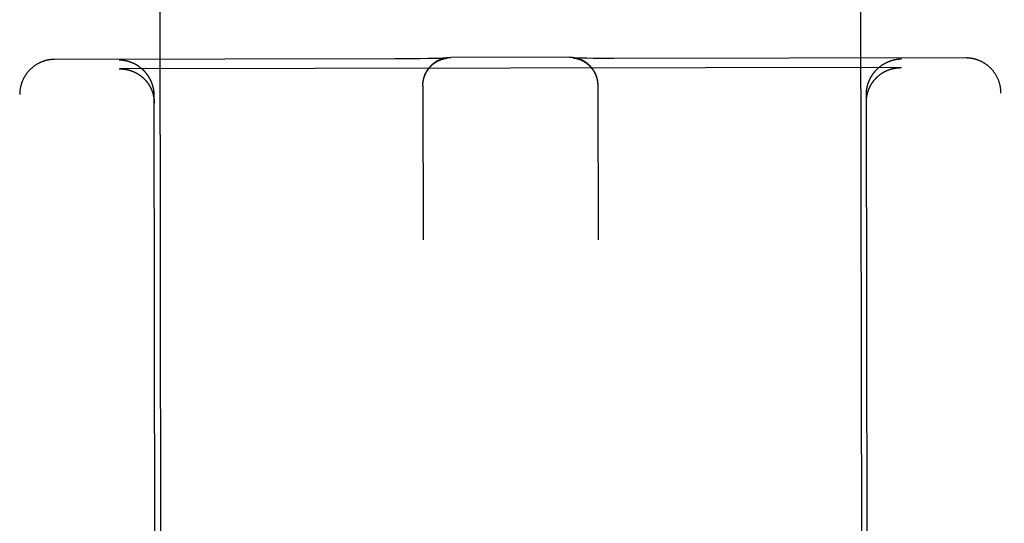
# Model space of a CAD drawing. Header units: inches. Extents: x 0 to 235, y 0 to 152.
# Tile 21 of 93: x 79.67 to 80.548, y 47.592 to 48.041. Entities that reach past the tile are written whole.
import ezdxf

# ---------------------------------------------------------------- set-up
doc = ezdxf.new("R2010")
doc.units = ezdxf.units.IN
doc.header["$LTSCALE"] = 12.916347
doc.header["$MEASUREMENT"] = 0
doc.linetypes.add('HIDDEN', pattern=[0.2, 0.1, -0.1])
doc.layers.add('02___PRT_ALL_AXES', color=7, linetype='CONTINUOUS')
doc.layers.add('DEFAULT_2', color=8, linetype='HIDDEN')

msp = doc.modelspace()

# ---------------------------------------------------------------- linework, layer by layer
at = {"layer": '02___PRT_ALL_AXES', "color": 8, "linetype": 'HIDDEN'}
for p, q in [((79.74958, 76.49784), (79.79629, 46.99788)), ((80.37458, 76.49883), (80.42129, 46.99887))]:
    msp.add_line(p, q, dxfattribs=at)
at = {"layer": 'DEFAULT_2', "color": 8, "linetype": 'HIDDEN'}
for p, q in [((80.00419, 48.00597), (79.70094, 48.00549)), ((80.02659, 48.0061), (80.01629, 48.00601)), ((80.0343, 48.00619), (80.02659, 48.0061)), ((80.03968, 48.00629), (80.0343, 48.00619)), ((80.04314, 48.00636), (80.03968, 48.00629)), ((80.04546, 48.00643), (80.04314, 48.00636)), ((80.04712, 48.00648), (80.04546, 48.00643)), ((80.04839, 48.00652), (80.04712, 48.00648)), ((80.04919, 48.00656), (80.04839, 48.00652)), ((80.04862, 48.00626), (80.04881, 48.0063)), ((80.04881, 48.0063), (80.049, 48.00634)), ((80.049, 48.00634), (80.04917, 48.00637)), ((80.04917, 48.00637), (80.04933, 48.00641)), ((80.04981, 48.00658), (80.04919, 48.00656)), ((80.04933, 48.00641), (80.04949, 48.00643)), ((80.04949, 48.00643), (80.04963, 48.00646)), ((80.04963, 48.00646), (80.04977, 48.00648)), ((80.04977, 48.00648), (80.04991, 48.00651)), ((80.05019, 48.0066), (80.04981, 48.00658)), ((80.04991, 48.00651), (80.05003, 48.00653)), ((80.05003, 48.00653), (80.05015, 48.00655)), ((80.05015, 48.00655), (80.05027, 48.00656)), ((80.0505, 48.00662), (80.05019, 48.0066)), ((80.05027, 48.00656), (80.05038, 48.00658)), ((80.05038, 48.00658), (80.05048, 48.00659)), ((80.05048, 48.00659), (80.05058, 48.00661)), ((80.05073, 48.00663), (80.0505, 48.00662)), ((80.05058, 48.00661), (80.05067, 48.00662)), ((80.05067, 48.00662), (80.05075, 48.00663)), ((80.05086, 48.00664), (80.05073, 48.00663)), ((80.05075, 48.00663), (80.05082, 48.00663)), ((80.05082, 48.00663), (80.05088, 48.00664)), ((80.05095, 48.00665), (80.05086, 48.00664)), ((80.05101, 48.00665), (80.05095, 48.00665)), ((80.05098, 48.00665), (80.05099, 48.00665)), ((80.05103, 48.00666), (80.05102, 48.00665)), ((80.05102, 48.00665), (80.05102, 48.00665)), ((80.16019, 48.00746), (80.05407, 48.00729)), ((80.16336, 48.00683), (80.16336, 48.00683)), ((80.16338, 48.00683), (80.16339, 48.00683)), ((80.16341, 48.00683), (80.16346, 48.00682)), ((80.16355, 48.00682), (80.16344, 48.00683)), ((80.16346, 48.00682), (80.16352, 48.00682)), ((80.16352, 48.00682), (80.16358, 48.00681)), ((80.1637, 48.00681), (80.16355, 48.00682)), ((80.16358, 48.00681), (80.16366, 48.0068)), ((80.16366, 48.0068), (80.16375, 48.00679)), ((80.16391, 48.0068), (80.1637, 48.00681)), ((80.16375, 48.00679), (80.16384, 48.00678)), ((80.16384, 48.00678), (80.16394, 48.00677)), ((80.16427, 48.00678), (80.16391, 48.0068)), ((80.16394, 48.00677), (80.16404, 48.00675)), ((80.16404, 48.00675), (80.16415, 48.00674)), ((80.16415, 48.00674), (80.16427, 48.00672)), ((80.16477, 48.00676), (80.16427, 48.00678)), ((80.16427, 48.00672), (80.16439, 48.0067)), ((80.16439, 48.0067), (80.16452, 48.00668)), ((80.16452, 48.00668), (80.16466, 48.00666)), ((80.16466, 48.00666), (80.1648, 48.00663)), ((80.16542, 48.00673), (80.16477, 48.00676)), ((80.1648, 48.00663), (80.16495, 48.00661)), ((80.16495, 48.00661), (80.16511, 48.00658)), ((80.16511, 48.00658), (80.16528, 48.00654)), ((80.16528, 48.00654), (80.16545, 48.00651)), ((80.16624, 48.0067), (80.16542, 48.00673)), ((80.16545, 48.00651), (80.16564, 48.00647)), ((80.16746, 48.00666), (80.16624, 48.0067)), ((80.16918, 48.00661), (80.16746, 48.00666)), ((80.1719, 48.00655), (80.16918, 48.00661)), ((80.17548, 48.00649), (80.1719, 48.00655)), ((80.18099, 48.00642), (80.17548, 48.00649)), ((80.18884, 48.00634), (80.18099, 48.00642)), ((80.19926, 48.0063), (80.18884, 48.00634)), ((80.51344, 48.00677), (80.19926, 48.0063)), ((79.75846, 47.99704), (79.759, 47.99704)), ((80.45541, 47.99815), (79.759, 47.99704)), ((80.45541, 47.99815), (80.45596, 47.99814)), ((80.02923, 47.98223), (80.02924, 47.983)), ((80.02924, 47.98261), (80.02925, 47.98337)), ((80.18518, 47.98398), (80.18521, 47.98323)), ((80.1852, 47.98361), (80.18522, 47.98286)), ((80.18522, 47.98324), (80.18523, 47.98248)), ((80.18523, 47.98287), (80.18523, 47.98214)), ((79.67274, 46.07883), (79.66974, 47.9741)), ((80.02923, 47.98189), (80.02923, 47.98263)), ((80.02923, 47.98225), (80.02945, 47.84448)), ((80.18523, 47.9825), (80.18545, 47.84473)), ((80.42629, 46.99893), (80.42474, 47.97411)), ((80.54774, 46.08021), (80.54474, 47.97548)), ((79.79129, 46.99793), (79.78974, 47.97311))]:
    msp.add_line(p, q, dxfattribs=at)
for points in [[(79.70094, 48.00549), (79.70061, 48.00548), (79.70025, 48.00548), (79.69989, 48.00547), (79.69953, 48.00545), (79.69916, 48.00543), (79.6988, 48.00541), (79.69844, 48.00538), (79.69807, 48.00535), (79.6977, 48.00531), (79.69734, 48.00527), (79.69697, 48.00523), (79.69659, 48.00517), (79.69622, 48.00512), (79.69585, 48.00506), (79.69547, 48.00499), (79.69509, 48.00492), (79.6947, 48.00485), (79.69431, 48.00476), (79.69392, 48.00467), (79.69352, 48.00458), (79.69312, 48.00448), (79.69272, 48.00437), (79.69231, 48.00425), (79.6919, 48.00413), (79.69149, 48.004), (79.69108, 48.00387), (79.69066, 48.00373), (79.69025, 48.00358), (79.68984, 48.00342), (79.68943, 48.00326), (79.68902, 48.00309), (79.68861, 48.00292), (79.68821, 48.00274), (79.68781, 48.00256), (79.68741, 48.00237), (79.68702, 48.00218), (79.68662, 48.00198), (79.68623, 48.00177), (79.68585, 48.00156), (79.68546, 48.00134), (79.68508, 48.00112), (79.6847, 48.00089), (79.68433, 48.00066), (79.68396, 48.00042), (79.68359, 48.00018), (79.68323, 47.99993), (79.68286, 47.99967), (79.68251, 47.99942), (79.68215, 47.99915), (79.6818, 47.99888), (79.68146, 47.99861), (79.68111, 47.99833), (79.68077, 47.99804), (79.68044, 47.99775), (79.68011, 47.99746), (79.67978, 47.99716), (79.67946, 47.99686), (79.67914, 47.99655), (79.67882, 47.99624), (79.67851, 47.99592), (79.67821, 47.9956), (79.67791, 47.99527), (79.67761, 47.99494), (79.67732, 47.99461), (79.67703, 47.99427), (79.67675, 47.99392), (79.67647, 47.99358), (79.6762, 47.99322), (79.67593, 47.99287), (79.67567, 47.99251), (79.67541, 47.99215), (79.67516, 47.99178), (79.67491, 47.99141), (79.67467, 47.99104), (79.67443, 47.99066), (79.6742, 47.99028), (79.67397, 47.98989), (79.67375, 47.98951), (79.67354, 47.98912), (79.67333, 47.98872), (79.67312, 47.98832), (79.67292, 47.98792), (79.67273, 47.98752), (79.67254, 47.98712), (79.67236, 47.98671), (79.67219, 47.9863), (79.67202, 47.98588), (79.67185, 47.98547), (79.67169, 47.98505), (79.67154, 47.98463), (79.6714, 47.9842), (79.67126, 47.98378), (79.67112, 47.98335), (79.67099, 47.98292), (79.67087, 47.98249), (79.67075, 47.98206), (79.67065, 47.98162), (79.67054, 47.98119), (79.67044, 47.98075), (79.67035, 47.98031), (79.67027, 47.97987), (79.67019, 47.97943), (79.67012, 47.97899), (79.67005, 47.97854), (79.66999, 47.9781), (79.66994, 47.97765), (79.66989, 47.9772), (79.66985, 47.97676), (79.66982, 47.97631), (79.66979, 47.97586), (79.66977, 47.97541), (79.66975, 47.97496), (79.66974, 47.97452), (79.66974, 47.9741)], [(79.76298, 48.00444), (79.7628, 48.00447), (79.76262, 48.0045), (79.76243, 48.00453), (79.76225, 48.00455), (79.76207, 48.00458), (79.76188, 48.0046), (79.7617, 48.00463), (79.76152, 48.00465), (79.76134, 48.00467), (79.76115, 48.00469), (79.76097, 48.00471), (79.76079, 48.00472), (79.76061, 48.00474), (79.76043, 48.00475), (79.76024, 48.00477), (79.76006, 48.00478), (79.75988, 48.00479), (79.7597, 48.0048), (79.75952, 48.00481), (79.75934, 48.00482), (79.75916, 48.00483), (79.75898, 48.00483), (79.7588, 48.00484), (79.75862, 48.00484), (79.75844, 48.00485)], [(79.78974, 47.97311), (79.78974, 47.9734), (79.78974, 47.97368), (79.78973, 47.97397), (79.78972, 47.97426), (79.78971, 47.97454), (79.78969, 47.97483), (79.78968, 47.97511), (79.78966, 47.97539), (79.78963, 47.97567), (79.78961, 47.97595), (79.78958, 47.97623), (79.78955, 47.97651), (79.78952, 47.97679), (79.78949, 47.97706), (79.78945, 47.97734), (79.78941, 47.97761), (79.78937, 47.97789), (79.78933, 47.97816), (79.78928, 47.97843), (79.78923, 47.9787), (79.78918, 47.97896), (79.78913, 47.97923), (79.78908, 47.9795), (79.78902, 47.97976), (79.78896, 47.98002), (79.7889, 47.98028), (79.78884, 47.98054), (79.78877, 47.9808), (79.78871, 47.98106), (79.78864, 47.98131), (79.78857, 47.98157), (79.7885, 47.98182), (79.78842, 47.98207), (79.78835, 47.98232), (79.78827, 47.98257), (79.78819, 47.98282), (79.78811, 47.98307), (79.78802, 47.98331), (79.78794, 47.98355), (79.78785, 47.98379), (79.78777, 47.98403), (79.78768, 47.98427), (79.78758, 47.98451), (79.78749, 47.98474), (79.7874, 47.98498), (79.7873, 47.98521), (79.7872, 47.98544), (79.7871, 47.98567), (79.787, 47.9859), (79.7869, 47.98613), (79.7868, 47.98635), (79.78669, 47.98658), (79.78659, 47.9868), (79.78648, 47.98702), (79.78637, 47.98724), (79.78626, 47.98745), (79.78615, 47.98767), (79.78604, 47.98788), (79.78592, 47.9881), (79.78581, 47.98831), (79.78569, 47.98852), (79.78557, 47.98873), (79.78545, 47.98894), (79.78533, 47.98914), (79.78521, 47.98935), (79.78509, 47.98955), (79.78496, 47.98975), (79.78484, 47.98995), (79.78471, 47.99015), (79.78459, 47.99034), (79.78446, 47.99054), (79.78433, 47.99073), (79.7842, 47.99093), (79.78407, 47.99112), (79.78393, 47.99131), (79.7838, 47.99149), (79.78367, 47.99168), (79.78353, 47.99186), (79.78339, 47.99205), (79.78326, 47.99223), (79.78312, 47.99241), (79.78298, 47.99259), (79.78284, 47.99277), (79.7827, 47.99295), (79.78256, 47.99312), (79.78241, 47.99329), (79.78227, 47.99347), (79.78212, 47.99364), (79.78198, 47.99381), (79.78183, 47.99397), (79.78169, 47.99414), (79.78154, 47.99431), (79.78139, 47.99447), (79.78124, 47.99463), (79.78109, 47.99479), (79.78094, 47.99495), (79.78079, 47.99511), (79.78063, 47.99527), (79.78048, 47.99542), (79.78033, 47.99558), (79.78017, 47.99573), (79.78002, 47.99588), (79.77986, 47.99603), (79.7797, 47.99618), (79.77955, 47.99633), (79.77939, 47.99647), (79.77923, 47.99662), (79.77907, 47.99676), (79.77891, 47.9969), (79.77875, 47.99704), (79.77859, 47.99718), (79.77843, 47.99732), (79.77827, 47.99745), (79.7781, 47.99759), (79.77794, 47.99772), (79.77778, 47.99785), (79.77761, 47.99799), (79.77745, 47.99812), (79.77728, 47.99824), (79.77711, 47.99837), (79.77695, 47.9985), (79.77678, 47.99862), (79.77661, 47.99874), (79.77644, 47.99887), (79.77628, 47.99899), (79.77611, 47.99911), (79.77594, 47.99922), (79.77577, 47.99934), (79.7756, 47.99945), (79.77542, 47.99957), (79.77525, 47.99968), (79.77508, 47.99979), (79.77491, 47.9999), (79.77474, 48.00001), (79.77456, 48.00012), (79.77439, 48.00023), (79.77422, 48.00033), (79.77404, 48.00043), (79.77387, 48.00054), (79.77369, 48.00064), (79.77352, 48.00074), (79.77334, 48.00084), (79.77316, 48.00093), (79.77299, 48.00103), (79.77281, 48.00113), (79.77263, 48.00122), (79.77246, 48.00131), (79.77228, 48.0014), (79.7721, 48.00149), (79.77192, 48.00158), (79.77174, 48.00167), (79.77156, 48.00175), (79.77139, 48.00184), (79.77121, 48.00192), (79.77103, 48.00201), (79.77085, 48.00209), (79.77067, 48.00217), (79.77049, 48.00225), (79.77031, 48.00232), (79.77012, 48.0024), (79.76994, 48.00247), (79.76976, 48.00255), (79.76958, 48.00262), (79.7694, 48.00269), (79.76922, 48.00276), (79.76904, 48.00283), (79.76885, 48.0029), (79.76867, 48.00297), (79.76849, 48.00303), (79.76831, 48.0031), (79.76812, 48.00316), (79.76794, 48.00322), (79.76776, 48.00328), (79.76757, 48.00334), (79.76739, 48.0034), (79.76721, 48.00346), (79.76702, 48.00351), (79.76684, 48.00357), (79.76666, 48.00362), (79.76647, 48.00367), (79.76629, 48.00372), (79.76611, 48.00377), (79.76592, 48.00382), (79.76574, 48.00387), (79.76556, 48.00392), (79.76537, 48.00396), (79.76519, 48.004), (79.765, 48.00405), (79.76482, 48.00409), (79.76464, 48.00413), (79.76445, 48.00417), (79.76427, 48.00421), (79.76408, 48.00425), (79.7639, 48.00428), (79.76372, 48.00432), (79.76353, 48.00435), (79.76335, 48.00438), (79.76317, 48.00441), (79.76298, 48.00444)], [(80.01629, 48.00601), (80.00476, 48.00597), (80.00419, 48.00597)], [(80.02925, 47.98298), (80.02927, 47.98374), (80.0293, 47.98412), (80.02933, 47.98449), (80.02936, 47.98485), (80.0294, 47.98522), (80.02945, 47.98558), (80.0295, 47.98595), (80.02956, 47.98632), (80.02962, 47.98668), (80.02968, 47.98704), (80.02976, 47.98739), (80.02983, 47.98775), (80.02992, 47.98811), (80.03, 47.98846), (80.0301, 47.98882), (80.0302, 47.98917), (80.0303, 47.98952), (80.0304, 47.98986), (80.03052, 47.99021), (80.03063, 47.99055), (80.03076, 47.99089), (80.03089, 47.99124), (80.03102, 47.99158), (80.03115, 47.99191), (80.03129, 47.99224), (80.03144, 47.99256), (80.03159, 47.99289), (80.03174, 47.99322), (80.0319, 47.99354), (80.03207, 47.99387), (80.03225, 47.9942), (80.03242, 47.99451), (80.0326, 47.99482), (80.03278, 47.99514), (80.03297, 47.99545), (80.03317, 47.99576), (80.03336, 47.99606), (80.03357, 47.99637), (80.03378, 47.99667), (80.03399, 47.99696), (80.0342, 47.99725), (80.03442, 47.99754), (80.03464, 47.99782), (80.03487, 47.99811), (80.03511, 47.9984), (80.03534, 47.99867), (80.03557, 47.99893), (80.03581, 47.9992), (80.03606, 47.99946), (80.03631, 47.99972), (80.03657, 47.99998), (80.03683, 48.00024), (80.03709, 48.00049), (80.03735, 48.00073), (80.03761, 48.00097), (80.03788, 48.00121), (80.03816, 48.00144), (80.03844, 48.00167), (80.03873, 48.00191), (80.03901, 48.00213), (80.0393, 48.00235), (80.0396, 48.00256), (80.0399, 48.00278), (80.0402, 48.00298), (80.0405, 48.00319), (80.04081, 48.00339), (80.04112, 48.00358), (80.04144, 48.00377), (80.04175, 48.00396), (80.04207, 48.00413), (80.04239, 48.00431), (80.04271, 48.00448), (80.04304, 48.00465), (80.04337, 48.00481), (80.04371, 48.00497), (80.04404, 48.00512), (80.04437, 48.00526), (80.0447, 48.00541), (80.04504, 48.00554), (80.04539, 48.00568), (80.04573, 48.0058), (80.04608, 48.00593), (80.04642, 48.00604), (80.04677, 48.00615), (80.04712, 48.00626), (80.04748, 48.00636), (80.04784, 48.00646), (80.04819, 48.00655), (80.04855, 48.00664), (80.04891, 48.00672), (80.04927, 48.0068), (80.04963, 48.00687), (80.05, 48.00693), (80.05037, 48.00699), (80.05073, 48.00705), (80.0511, 48.0071), (80.05147, 48.00714), (80.05184, 48.00718), (80.05221, 48.00721), (80.05258, 48.00724), (80.05295, 48.00726), (80.05332, 48.00728), (80.05369, 48.00729), (80.05407, 48.00729)], [(80.02927, 47.98335), (80.0293, 47.98373), (80.02933, 47.9841), (80.02936, 47.98447), (80.0294, 47.98484), (80.02945, 47.98521), (80.0295, 47.98558), (80.02956, 47.98595), (80.02962, 47.98632), (80.02969, 47.98668), (80.02976, 47.98705), (80.02984, 47.98742), (80.02993, 47.98778), (80.03002, 47.98814), (80.03011, 47.9885), (80.03021, 47.98886), (80.03032, 47.98922), (80.03043, 47.98958), (80.03055, 47.98993), (80.03067, 47.99028), (80.0308, 47.99063), (80.03093, 47.99098), (80.03107, 47.99133), (80.03121, 47.99168), (80.03136, 47.99202), (80.03151, 47.99236), (80.03167, 47.9927), (80.03183, 47.99303), (80.032, 47.99336), (80.03217, 47.99369), (80.03235, 47.99402), (80.03254, 47.99435), (80.03272, 47.99467), (80.03292, 47.99499), (80.03311, 47.99531), (80.03332, 47.99562), (80.03352, 47.99593), (80.03373, 47.99624), (80.03395, 47.99654), (80.03417, 47.99684), (80.03439, 47.99714), (80.03462, 47.99743), (80.03485, 47.99772), (80.03509, 47.99801), (80.03533, 47.99829), (80.03558, 47.99857), (80.03583, 47.99885), (80.03608, 47.99912), (80.03634, 47.99938), (80.0366, 47.99965), (80.03686, 47.99991), (80.03713, 48.00016), (80.0374, 48.00041), (80.03768, 48.00066), (80.03796, 48.0009), (80.03824, 48.00114), (80.03852, 48.00137), (80.03881, 48.0016), (80.0391, 48.00182), (80.03939, 48.00204), (80.03969, 48.00225), (80.03998, 48.00246), (80.04027, 48.00266), (80.04057, 48.00285), (80.04086, 48.00304), (80.04114, 48.00322), (80.04142, 48.00339), (80.0417, 48.00355), (80.04197, 48.0037), (80.04223, 48.00385), (80.04249, 48.00399), (80.04275, 48.00412), (80.04299, 48.00425), (80.04324, 48.00437), (80.04348, 48.00448), (80.04371, 48.00459), (80.04394, 48.0047), (80.04417, 48.0048), (80.04439, 48.00489), (80.04461, 48.00499), (80.04482, 48.00507), (80.04503, 48.00516), (80.04523, 48.00523), (80.04543, 48.00531), (80.04562, 48.00538), (80.04581, 48.00545), (80.04599, 48.00551), (80.04617, 48.00557), (80.04634, 48.00563), (80.04651, 48.00568), (80.04667, 48.00573), (80.04683, 48.00578), (80.04699, 48.00583), (80.04714, 48.00588), (80.04729, 48.00592), (80.04743, 48.00596), (80.04757, 48.006), (80.0477, 48.00603), (80.04783, 48.00607), (80.04796, 48.0061), (80.04808, 48.00613), (80.04819, 48.00616), (80.0483, 48.00618), (80.04841, 48.00621), (80.04852, 48.00623), (80.04862, 48.00626)], [(80.05088, 48.00664), (80.05093, 48.00665), (80.05096, 48.00665)], [(80.16019, 48.00746), (80.16056, 48.00746), (80.16093, 48.00745), (80.1613, 48.00744), (80.16167, 48.00742), (80.16204, 48.0074), (80.1624, 48.00737), (80.16277, 48.00733), (80.16314, 48.00729), (80.1635, 48.00725), (80.16387, 48.0072), (80.16423, 48.00714), (80.16459, 48.00708), (80.16495, 48.00701), (80.16531, 48.00694), (80.16566, 48.00686), (80.16602, 48.00678), (80.16637, 48.00669), (80.16672, 48.0066), (80.16708, 48.0065), (80.16743, 48.0064), (80.16777, 48.0063), (80.16812, 48.00618), (80.16846, 48.00607), (80.1688, 48.00594), (80.16914, 48.00582), (80.16948, 48.00569), (80.16981, 48.00555), (80.17015, 48.00541), (80.17048, 48.00526), (80.17081, 48.00511), (80.17114, 48.00496), (80.17146, 48.0048), (80.17178, 48.00464), (80.17209, 48.00447), (80.17241, 48.00429), (80.17273, 48.00411), (80.17304, 48.00393), (80.17334, 48.00375), (80.17364, 48.00356), (80.17395, 48.00336), (80.17425, 48.00316), (80.17455, 48.00296), (80.17484, 48.00275), (80.17513, 48.00254), (80.17541, 48.00232), (80.17569, 48.00211), (80.17597, 48.00188), (80.17625, 48.00165), (80.17653, 48.00142), (80.1768, 48.00118), (80.17706, 48.00094), (80.17732, 48.00071), (80.17758, 48.00046), (80.17784, 48.00021), (80.17809, 47.99995), (80.17835, 47.99969), (80.17859, 47.99942), (80.17883, 47.99916), (80.17907, 47.99889), (80.17931, 47.99862), (80.17954, 47.99834), (80.17977, 47.99806), (80.17999, 47.99777), (80.18021, 47.99749), (80.18043, 47.9972), (80.18064, 47.9969), (80.18085, 47.9966), (80.18105, 47.9963), (80.18125, 47.996), (80.18144, 47.99569), (80.18163, 47.99538), (80.18182, 47.99507), (80.182, 47.99475), (80.18217, 47.99444), (80.18234, 47.99412), (80.18251, 47.9938), (80.18268, 47.99347), (80.18284, 47.99314), (80.18299, 47.99281), (80.18313, 47.99248), (80.18328, 47.99215), (80.18342, 47.99181), (80.18355, 47.99147), (80.18368, 47.99113), (80.1838, 47.99078), (80.18392, 47.99044), (80.18404, 47.9901), (80.18415, 47.98975), (80.18425, 47.98939), (80.18435, 47.98904), (80.18444, 47.98869), (80.18453, 47.98833), (80.18461, 47.98798), (80.18469, 47.98762), (80.18477, 47.98726), (80.18483, 47.9869), (80.1849, 47.98654), (80.18495, 47.98617), (80.185, 47.98581), (80.18505, 47.98545), (80.18509, 47.98508), (80.18513, 47.98471), (80.18516, 47.98434), (80.18518, 47.98398)], [(80.16344, 48.00683), (80.16338, 48.00683), (80.16337, 48.00683)], [(80.16564, 48.00647), (80.16584, 48.00643), (80.16595, 48.0064), (80.16605, 48.00638), (80.16616, 48.00635), (80.16628, 48.00632), (80.1664, 48.00629), (80.16652, 48.00626), (80.16665, 48.00623), (80.16679, 48.00619), (80.16692, 48.00616), (80.16707, 48.00612), (80.16721, 48.00608), (80.16737, 48.00603), (80.16752, 48.00599), (80.16768, 48.00594), (80.16784, 48.00589), (80.16801, 48.00583), (80.16818, 48.00578), (80.16836, 48.00572), (80.16854, 48.00565), (80.16873, 48.00559), (80.16892, 48.00552), (80.16912, 48.00545), (80.16932, 48.00537), (80.16953, 48.00529), (80.16974, 48.0052), (80.16995, 48.00511), (80.17018, 48.00502), (80.1704, 48.00492), (80.17063, 48.00481), (80.17087, 48.0047), (80.17111, 48.00459), (80.17135, 48.00447), (80.1716, 48.00435), (80.17185, 48.00422), (80.17211, 48.00408), (80.17238, 48.00393), (80.17265, 48.00378), (80.17292, 48.00362), (80.17321, 48.00345), (80.17349, 48.00328), (80.17378, 48.00309), (80.17408, 48.0029), (80.17437, 48.0027), (80.17467, 48.0025), (80.17496, 48.00229), (80.17526, 48.00207), (80.17555, 48.00185), (80.17584, 48.00162), (80.17612, 48.00139), (80.17641, 48.00115), (80.17669, 48.00091), (80.17696, 48.00066), (80.17724, 48.00041), (80.17751, 48.00016), (80.17777, 47.9999), (80.17804, 47.99964), (80.17829, 47.99937), (80.17855, 47.9991), (80.1788, 47.99883), (80.17905, 47.99855), (80.17929, 47.99827), (80.17953, 47.99798), (80.17977, 47.99769), (80.18, 47.9974), (80.18022, 47.9971), (80.18045, 47.9968), (80.18066, 47.9965), (80.18088, 47.99619), (80.18108, 47.99588), (80.18129, 47.99557), (80.18149, 47.99525), (80.18168, 47.99493), (80.18187, 47.99461), (80.18206, 47.99429), (80.18224, 47.99396), (80.18241, 47.99363), (80.18258, 47.99329), (80.18275, 47.99296), (80.18291, 47.99262), (80.18306, 47.99228), (80.18321, 47.99194), (80.18336, 47.99159), (80.1835, 47.99125), (80.18363, 47.9909), (80.18376, 47.99054), (80.18388, 47.99019), (80.184, 47.98984), (80.18412, 47.98948), (80.18422, 47.98912), (80.18433, 47.98876), (80.18442, 47.9884), (80.18451, 47.98804), (80.1846, 47.98767), (80.18468, 47.98731), (80.18476, 47.98694), (80.18483, 47.98657), (80.18489, 47.98621), (80.18495, 47.98584), (80.185, 47.98546), (80.18505, 47.98509), (80.18509, 47.98472), (80.18513, 47.98435), (80.18516, 47.98398), (80.18519, 47.9836)], [(80.42474, 47.97411), (80.42474, 47.9744), (80.42475, 47.97469), (80.42475, 47.97498), (80.42476, 47.97526), (80.42477, 47.97555), (80.42479, 47.97583), (80.4248, 47.97611), (80.42482, 47.9764), (80.42485, 47.97668), (80.42487, 47.97696), (80.4249, 47.97724), (80.42492, 47.97752), (80.42496, 47.97779), (80.42499, 47.97807), (80.42502, 47.97835), (80.42506, 47.97862), (80.4251, 47.97889), (80.42515, 47.97916), (80.42519, 47.97943), (80.42524, 47.9797), (80.42529, 47.97997), (80.42534, 47.98024), (80.42539, 47.9805), (80.42545, 47.98077), (80.42551, 47.98103), (80.42556, 47.98129), (80.42563, 47.98155), (80.42569, 47.98181), (80.42576, 47.98207), (80.42582, 47.98232), (80.42589, 47.98258), (80.42596, 47.98283), (80.42604, 47.98308), (80.42611, 47.98333), (80.42619, 47.98358), (80.42627, 47.98383), (80.42635, 47.98408), (80.42643, 47.98432), (80.42652, 47.98456), (80.4266, 47.98481), (80.42669, 47.98505), (80.42678, 47.98528), (80.42687, 47.98552), (80.42696, 47.98576), (80.42705, 47.98599), (80.42715, 47.98622), (80.42725, 47.98646), (80.42734, 47.98669), (80.42744, 47.98691), (80.42754, 47.98714), (80.42765, 47.98737), (80.42775, 47.98759), (80.42786, 47.98781), (80.42796, 47.98803), (80.42807, 47.98825), (80.42818, 47.98847), (80.42829, 47.98869), (80.42841, 47.9889), (80.42852, 47.98912), (80.42863, 47.98933), (80.42875, 47.98954), (80.42887, 47.98975), (80.42899, 47.98995), (80.42911, 47.99016), (80.42923, 47.99036), (80.42935, 47.99057), (80.42947, 47.99077), (80.4296, 47.99097), (80.42972, 47.99117), (80.42985, 47.99137), (80.42998, 47.99156), (80.4301, 47.99176), (80.43023, 47.99195), (80.43037, 47.99214), (80.4305, 47.99233), (80.43063, 47.99252), (80.43076, 47.9927), (80.4309, 47.99289), (80.43103, 47.99307), (80.43117, 47.99326), (80.43131, 47.99344), (80.43145, 47.99362), (80.43159, 47.9938), (80.43173, 47.99397), (80.43187, 47.99415), (80.43201, 47.99432), (80.43216, 47.99449), (80.4323, 47.99467), (80.43244, 47.99484), (80.43259, 47.995), (80.43274, 47.99517), (80.43288, 47.99534), (80.43303, 47.9955), (80.43318, 47.99566), (80.43333, 47.99582), (80.43348, 47.99598), (80.43363, 47.99614), (80.43378, 47.9963), (80.43394, 47.99646), (80.43409, 47.99661), (80.43424, 47.99676), (80.4344, 47.99692), (80.43455, 47.99707), (80.43471, 47.99722), (80.43487, 47.99736), (80.43503, 47.99751), (80.43518, 47.99765), (80.43534, 47.9978), (80.4355, 47.99794), (80.43566, 47.99808), (80.43582, 47.99822), (80.43598, 47.99836), (80.43615, 47.9985), (80.43631, 47.99863), (80.43647, 47.99876), (80.43663, 47.9989), (80.4368, 47.99903), (80.43696, 47.99916), (80.43713, 47.99929), (80.43729, 47.99942), (80.43746, 47.99954), (80.43763, 47.99967), (80.4378, 47.99979), (80.43796, 47.99991), (80.43813, 48.00003), (80.4383, 48.00015), (80.43847, 48.00027), (80.43864, 48.00039), (80.43881, 48.0005), (80.43898, 48.00062), (80.43915, 48.00073), (80.43932, 48.00084), (80.43949, 48.00096), (80.43967, 48.00106), (80.43984, 48.00117), (80.44001, 48.00128), (80.44019, 48.00139), (80.44036, 48.00149), (80.44053, 48.00159), (80.44071, 48.00169), (80.44088, 48.00179), (80.44106, 48.00189), (80.44124, 48.00199), (80.44141, 48.00209), (80.44159, 48.00218), (80.44177, 48.00228), (80.44194, 48.00237), (80.44212, 48.00246), (80.4423, 48.00255), (80.44248, 48.00264), (80.44265, 48.00273), (80.44283, 48.00282), (80.44301, 48.0029), (80.44319, 48.00299), (80.44337, 48.00307), (80.44355, 48.00315), (80.44373, 48.00323), (80.44391, 48.00331), (80.44409, 48.00339), (80.44427, 48.00347), (80.44445, 48.00354), (80.44463, 48.00362), (80.44481, 48.00369), (80.445, 48.00376), (80.44518, 48.00383), (80.44536, 48.0039), (80.44554, 48.00397), (80.44572, 48.00404), (80.4459, 48.0041), (80.44609, 48.00417), (80.44627, 48.00423), (80.44645, 48.00429), (80.44663, 48.00436), (80.44682, 48.00442), (80.447, 48.00447), (80.44718, 48.00453), (80.44737, 48.00459), (80.44755, 48.00464), (80.44773, 48.0047), (80.44792, 48.00475), (80.4481, 48.0048), (80.44828, 48.00485), (80.44847, 48.0049), (80.44865, 48.00495), (80.44884, 48.005), (80.44902, 48.00504), (80.4492, 48.00509), (80.44939, 48.00513), (80.44957, 48.00517), (80.44975, 48.00522), (80.44994, 48.00526), (80.45012, 48.00529), (80.45031, 48.00533), (80.45049, 48.00537), (80.45067, 48.0054), (80.45086, 48.00544), (80.45104, 48.00547), (80.45122, 48.0055), (80.45141, 48.00553)], [(80.45141, 48.00553), (80.45159, 48.00556), (80.45177, 48.00559), (80.45196, 48.00562), (80.45214, 48.00565), (80.45232, 48.00567), (80.4525, 48.0057), (80.45269, 48.00572), (80.45287, 48.00574), (80.45305, 48.00576), (80.45323, 48.00578), (80.45342, 48.0058), (80.4536, 48.00582), (80.45378, 48.00584), (80.45396, 48.00585), (80.45414, 48.00587), (80.45432, 48.00588), (80.4545, 48.00589), (80.45469, 48.0059), (80.45487, 48.00591), (80.45505, 48.00592), (80.45523, 48.00593), (80.45541, 48.00594), (80.45559, 48.00594), (80.45576, 48.00595), (80.45594, 48.00595)], [(80.54474, 47.97548), (80.54474, 47.9759), (80.54473, 47.97635), (80.54471, 47.9768), (80.54469, 47.97725), (80.54466, 47.9777), (80.54462, 47.97814), (80.54458, 47.97859), (80.54453, 47.97904), (80.54448, 47.97948), (80.54442, 47.97993), (80.54435, 47.98037), (80.54428, 47.98081), (80.5442, 47.98125), (80.54411, 47.98169), (80.54402, 47.98213), (80.54392, 47.98257), (80.54382, 47.983), (80.5437, 47.98344), (80.54359, 47.98387), (80.54346, 47.9843), (80.54333, 47.98473), (80.5432, 47.98516), (80.54306, 47.98558), (80.54291, 47.986), (80.54276, 47.98642), (80.5426, 47.98684), (80.54243, 47.98726), (80.54226, 47.98767), (80.54208, 47.98808), (80.5419, 47.98849), (80.54171, 47.98889), (80.54152, 47.98929), (80.54132, 47.98969), (80.54111, 47.99009), (80.5409, 47.99048), (80.54069, 47.99087), (80.54046, 47.99126), (80.54024, 47.99164), (80.54, 47.99202), (80.53977, 47.9924), (80.53952, 47.99277), (80.53927, 47.99314), (80.53902, 47.99351), (80.53876, 47.99387), (80.5385, 47.99423), (80.53823, 47.99458), (80.53796, 47.99493), (80.53768, 47.99528), (80.53739, 47.99562), (80.53711, 47.99596), (80.53681, 47.99629), (80.53652, 47.99662), (80.53621, 47.99695), (80.53591, 47.99727), (80.5356, 47.99758), (80.53528, 47.9979), (80.53496, 47.9982), (80.53464, 47.99851), (80.53431, 47.9988), (80.53398, 47.9991), (80.53364, 47.99938), (80.53331, 47.99967), (80.53296, 47.99995), (80.53261, 48.00022), (80.53226, 48.00049), (80.53191, 48.00075), (80.53155, 48.00101), (80.53119, 48.00126), (80.53082, 48.00151), (80.53045, 48.00175), (80.53008, 48.00199), (80.52971, 48.00222), (80.52933, 48.00245), (80.52895, 48.00267), (80.52856, 48.00289), (80.52818, 48.0031), (80.52779, 48.0033), (80.52739, 48.0035), (80.527, 48.00369), (80.5266, 48.00388), (80.5262, 48.00406), (80.5258, 48.00424), (80.5254, 48.00441), (80.52499, 48.00458), (80.52457, 48.00474), (80.52416, 48.00489), (80.52374, 48.00504), (80.52332, 48.00518), (80.5229, 48.00532), (80.52248, 48.00545), (80.52206, 48.00557), (80.52165, 48.00568), (80.52125, 48.00579), (80.52085, 48.00589), (80.52046, 48.00598), (80.52007, 48.00607), (80.51968, 48.00615), (80.5193, 48.00623), (80.51892, 48.0063), (80.51854, 48.00636), (80.51816, 48.00642), (80.51779, 48.00648), (80.51742, 48.00652), (80.51705, 48.00657), (80.51668, 48.00661), (80.51631, 48.00665), (80.51594, 48.00668), (80.51558, 48.0067), (80.51522, 48.00673), (80.51486, 48.00674), (80.51449, 48.00676), (80.51413, 48.00677), (80.51377, 48.00677), (80.51344, 48.00677)], [(79.759, 47.99704), (79.75917, 47.99704), (79.75935, 47.99704), (79.75953, 47.99704), (79.75971, 47.99704), (79.7599, 47.99703), (79.76008, 47.99703), (79.76026, 47.99702), (79.76044, 47.99701), (79.76062, 47.997), (79.7608, 47.99699), (79.76098, 47.99698), (79.76117, 47.99697), (79.76135, 47.99696), (79.76153, 47.99694), (79.76171, 47.99693), (79.7619, 47.99691), (79.76208, 47.9969), (79.76226, 47.99688), (79.76244, 47.99686), (79.76263, 47.99684), (79.76281, 47.99682), (79.76299, 47.99679), (79.76318, 47.99677), (79.76336, 47.99674), (79.76355, 47.99672), (79.76373, 47.99669), (79.76391, 47.99666), (79.7641, 47.99663), (79.76428, 47.9966), (79.76446, 47.99657), (79.76465, 47.99654), (79.76483, 47.9965), (79.76502, 47.99647), (79.7652, 47.99643), (79.76538, 47.99639), (79.76557, 47.99635), (79.76575, 47.99631), (79.76593, 47.99627), (79.76612, 47.99623), (79.7663, 47.99619), (79.76649, 47.99614), (79.76667, 47.9961), (79.76685, 47.99605), (79.76704, 47.996), (79.76722, 47.99595), (79.7674, 47.9959), (79.76759, 47.99585), (79.76777, 47.9958), (79.76795, 47.99574), (79.76814, 47.99569), (79.76832, 47.99563), (79.7685, 47.99557), (79.76868, 47.99551), (79.76887, 47.99545), (79.76905, 47.99539), (79.76923, 47.99533), (79.76941, 47.99526), (79.76959, 47.9952), (79.76977, 47.99513), (79.76996, 47.99507), (79.77014, 47.995), (79.77032, 47.99493), (79.7705, 47.99486), (79.77068, 47.99478), (79.77086, 47.99471), (79.77104, 47.99463), (79.77122, 47.99456), (79.7714, 47.99448), (79.77158, 47.9944), (79.77176, 47.99432), (79.77193, 47.99424), (79.77211, 47.99416), (79.77229, 47.99408), (79.77247, 47.99399), (79.77265, 47.9939), (79.77282, 47.99382), (79.773, 47.99373), (79.77318, 47.99364), (79.77335, 47.99355), (79.77353, 47.99345), (79.7737, 47.99336), (79.77388, 47.99327), (79.77405, 47.99317), (79.77423, 47.99307), (79.7744, 47.99297), (79.77457, 47.99287), (79.77475, 47.99277), (79.77492, 47.99267), (79.77509, 47.99256), (79.77526, 47.99246), (79.77544, 47.99235), (79.77561, 47.99224), (79.77578, 47.99213), (79.77595, 47.99202), (79.77612, 47.99191), (79.77629, 47.9918), (79.77646, 47.99168), (79.77662, 47.99157), (79.77679, 47.99145), (79.77696, 47.99133), (79.77713, 47.99121), (79.77729, 47.99109), (79.77746, 47.99097), (79.77762, 47.99084), (79.77779, 47.99072), (79.77795, 47.99059), (79.77811, 47.99046), (79.77828, 47.99033), (79.77844, 47.9902), (79.7786, 47.99007), (79.77876, 47.98994), (79.77892, 47.9898), (79.77908, 47.98967), (79.77924, 47.98953), (79.7794, 47.98939), (79.77956, 47.98925), (79.77972, 47.98911), (79.77987, 47.98897), (79.78003, 47.98882), (79.78018, 47.98868), (79.78034, 47.98853), (79.78049, 47.98838), (79.78065, 47.98823), (79.7808, 47.98808), (79.78095, 47.98793), (79.7811, 47.98777), (79.78125, 47.98762), (79.7814, 47.98746), (79.78155, 47.9873), (79.7817, 47.98714), (79.78184, 47.98698), (79.78199, 47.98682), (79.78214, 47.98665), (79.78228, 47.98649), (79.78242, 47.98632), (79.78257, 47.98615), (79.78271, 47.98598), (79.78285, 47.98581), (79.78299, 47.98564), (79.78313, 47.98546), (79.78327, 47.98529), (79.7834, 47.98511), (79.78354, 47.98493), (79.78368, 47.98475), (79.78381, 47.98457), (79.78394, 47.98438), (79.78408, 47.9842), (79.78421, 47.98401), (79.78434, 47.98383), (79.78447, 47.98364), (79.7846, 47.98345), (79.78472, 47.98325), (79.78485, 47.98306), (79.78497, 47.98286), (79.7851, 47.98267), (79.78522, 47.98247), (79.78534, 47.98227), (79.78546, 47.98207), (79.78558, 47.98186), (79.7857, 47.98166), (79.78582, 47.98145), (79.78593, 47.98125), (79.78605, 47.98104), (79.78616, 47.98083), (79.78627, 47.98061), (79.78638, 47.9804), (79.78649, 47.98019), (79.7866, 47.97997), (79.7867, 47.97975), (79.78681, 47.97953), (79.78691, 47.97931), (79.78701, 47.97909), (79.78712, 47.97886), (79.78721, 47.97864), (79.78731, 47.97841), (79.78741, 47.97818), (79.7875, 47.97795), (79.7876, 47.97772), (79.78769, 47.97748), (79.78778, 47.97725), (79.78786, 47.97701), (79.78795, 47.97677), (79.78804, 47.97653), (79.78812, 47.97629), (79.7882, 47.97605), (79.78828, 47.9758), (79.78836, 47.97556), (79.78843, 47.97531), (79.78851, 47.97506), (79.78858, 47.97481), (79.78865, 47.97456), (79.78872, 47.9743), (79.78878, 47.97405), (79.78885, 47.97379), (79.78891, 47.97354), (79.78897, 47.97328), (79.78903, 47.97302), (79.78909, 47.97275), (79.78914, 47.97249)], [(80.42475, 47.96739), (80.42476, 47.96768), (80.42476, 47.96797), (80.42476, 47.96826), (80.42477, 47.96854), (80.42479, 47.96883), (80.4248, 47.96911), (80.42482, 47.96939), (80.42483, 47.96968), (80.42486, 47.96996), (80.42488, 47.97024), (80.42491, 47.97051), (80.42493, 47.97079), (80.42497, 47.97107), (80.425, 47.97134), (80.42504, 47.97162), (80.42507, 47.97189), (80.42511, 47.97216), (80.42516, 47.97243), (80.4252, 47.9727), (80.42525, 47.97297), (80.4253, 47.97323), (80.42535, 47.9735), (80.4254, 47.97376), (80.42546, 47.97402), (80.42552, 47.97428), (80.42558, 47.97454), (80.42564, 47.9748), (80.4257, 47.97506), (80.42577, 47.97531), (80.42583, 47.97557), (80.4259, 47.97582), (80.42598, 47.97607), (80.42605, 47.97632), (80.42612, 47.97657), (80.4262, 47.97681), (80.42628, 47.97706), (80.42636, 47.9773), (80.42644, 47.97754), (80.42653, 47.97778), (80.42661, 47.97802), (80.4267, 47.97826), (80.42679, 47.97849), (80.42688, 47.97873), (80.42697, 47.97896), (80.42706, 47.97919), (80.42716, 47.97942), (80.42726, 47.97965), (80.42735, 47.97987), (80.42745, 47.9801), (80.42756, 47.98032), (80.42766, 47.98054), (80.42776, 47.98077), (80.42787, 47.98098), (80.42798, 47.9812), (80.42808, 47.98142), (80.42819, 47.98163), (80.4283, 47.98184), (80.42842, 47.98205), (80.42853, 47.98226), (80.42864, 47.98247), (80.42876, 47.98268), (80.42888, 47.98288), (80.429, 47.98309), (80.42912, 47.98329), (80.42924, 47.98349), (80.42936, 47.98369), (80.42948, 47.98388), (80.42961, 47.98408), (80.42973, 47.98427), (80.42986, 47.98447), (80.42999, 47.98466), (80.43012, 47.98485), (80.43025, 47.98504), (80.43038, 47.98522), (80.43051, 47.98541), (80.43064, 47.98559), (80.43078, 47.98577), (80.43091, 47.98595), (80.43105, 47.98613), (80.43118, 47.98631), (80.43132, 47.98649), (80.43146, 47.98666), (80.4316, 47.98684), (80.43174, 47.98701), (80.43188, 47.98718), (80.43202, 47.98735), (80.43217, 47.98752), (80.43231, 47.98768), (80.43246, 47.98785), (80.4326, 47.98801), (80.43275, 47.98817), (80.43289, 47.98833), (80.43304, 47.98849), (80.43319, 47.98865), (80.43334, 47.9888), (80.43349, 47.98896), (80.43364, 47.98911), (80.4338, 47.98926), (80.43395, 47.98942), (80.4341, 47.98956), (80.43426, 47.98971), (80.43441, 47.98986), (80.43457, 47.99), (80.43472, 47.99015), (80.43488, 47.99029), (80.43504, 47.99043), (80.43519, 47.99057), (80.43535, 47.99071), (80.43551, 47.99084), (80.43567, 47.99098), (80.43583, 47.99111), (80.43599, 47.99125), (80.43616, 47.99138), (80.43632, 47.99151), (80.43648, 47.99163), (80.43665, 47.99176), (80.43681, 47.99189), (80.43697, 47.99201), (80.43714, 47.99214), (80.43731, 47.99226), (80.43747, 47.99238), (80.43764, 47.9925), (80.43781, 47.99261), (80.43797, 47.99273), (80.43814, 47.99285), (80.43831, 47.99296), (80.43848, 47.99307), (80.43865, 47.99318), (80.43882, 47.99329), (80.43899, 47.9934), (80.43916, 47.99351), (80.43933, 47.99362), (80.43951, 47.99372), (80.43968, 47.99382), (80.43985, 47.99393), (80.44002, 47.99403), (80.4402, 47.99413), (80.44037, 47.99422), (80.44055, 47.99432), (80.44072, 47.99442), (80.4409, 47.99451), (80.44107, 47.9946), (80.44125, 47.9947), (80.44142, 47.99479), (80.4416, 47.99488), (80.44178, 47.99496), (80.44195, 47.99505), (80.44213, 47.99514), (80.44231, 47.99522), (80.44249, 47.9953), (80.44267, 47.99538), (80.44284, 47.99547), (80.44302, 47.99554), (80.4432, 47.99562), (80.44338, 47.9957), (80.44356, 47.99577), (80.44374, 47.99585), (80.44392, 47.99592), (80.4441, 47.99599), (80.44428, 47.99606), (80.44446, 47.99613), (80.44464, 47.9962), (80.44483, 47.99627), (80.44501, 47.99633), (80.44519, 47.9964), (80.44537, 47.99646), (80.44555, 47.99652), (80.44573, 47.99658), (80.44592, 47.99664), (80.4461, 47.9967), (80.44628, 47.99676), (80.44646, 47.99682), (80.44665, 47.99687), (80.44683, 47.99692), (80.44701, 47.99698), (80.4472, 47.99703), (80.44738, 47.99708), (80.44756, 47.99713), (80.44775, 47.99717), (80.44793, 47.99722), (80.44811, 47.99727), (80.4483, 47.99731), (80.44848, 47.99735), (80.44866, 47.9974), (80.44885, 47.99744), (80.44903, 47.99748), (80.44921, 47.99751), (80.4494, 47.99755), (80.44958, 47.99759), (80.44977, 47.99762), (80.44995, 47.99765), (80.45013, 47.99769), (80.45032, 47.99772), (80.4505, 47.99775), (80.45068, 47.99778), (80.45087, 47.99781), (80.45105, 47.99783), (80.45124, 47.99786), (80.45142, 47.99788)], [(80.45142, 47.99788), (80.4516, 47.99791), (80.45179, 47.99793), (80.45197, 47.99795), (80.45215, 47.99797), (80.45233, 47.99799), (80.45252, 47.99801), (80.4527, 47.99802), (80.45288, 47.99804), (80.45306, 47.99805), (80.45325, 47.99807), (80.45343, 47.99808), (80.45361, 47.99809), (80.45379, 47.9981), (80.45397, 47.99811), (80.45416, 47.99812), (80.45434, 47.99813), (80.45452, 47.99813), (80.4547, 47.99814), (80.45488, 47.99814), (80.45506, 47.99814), (80.45524, 47.99815)], [(79.78914, 47.97249), (79.78919, 47.97223), (79.78924, 47.97196), (79.78929, 47.97169), (79.78934, 47.97142), (79.78938, 47.97115), (79.78942, 47.97088), (79.78946, 47.97061), (79.7895, 47.97034), (79.78953, 47.97006), (79.78956, 47.96979), (79.78959, 47.96951), (79.78962, 47.96923), (79.78965, 47.96895), (79.78967, 47.96867), (79.78969, 47.96839), (79.78971, 47.96811), (79.78972, 47.96782), (79.78973, 47.96754), (79.78974, 47.96725), (79.78975, 47.96696), (79.78975, 47.96668), (79.78976, 47.96639)]]:
    msp.add_lwpolyline(points, dxfattribs=at)

doc.saveas('drawing.dxf')
